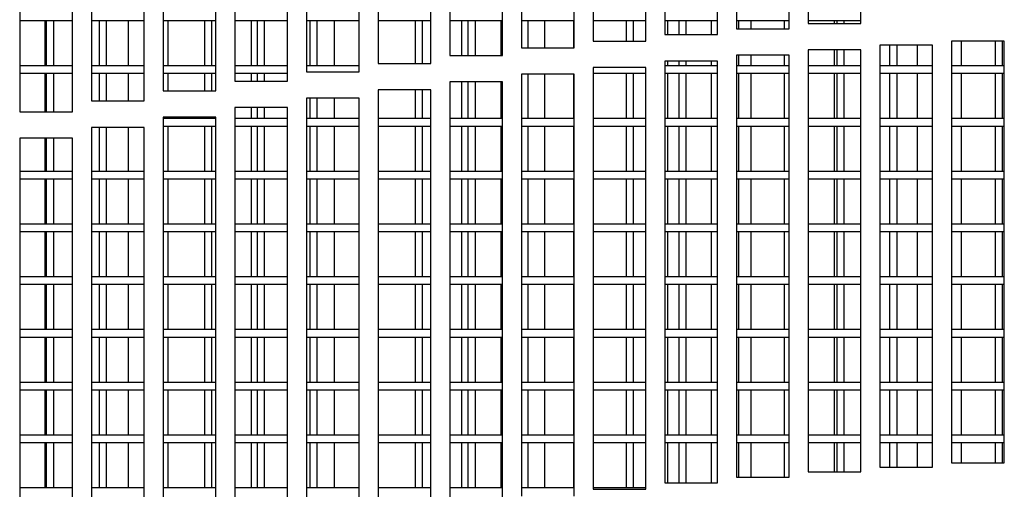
# Model space of a CAD drawing. Extents: x 10 to 130, y 5 to 85.
# Tile 18 of 51: x 20.71 to 25.38, y 30.65 to 32.88. Entities that reach past the tile are written whole.
import ezdxf

# ---------------------------------------------------------------- set-up
doc = ezdxf.new("R2010")
doc.units = 0
doc.layers.add('BODY', color=3, linetype='CONTINUOUS')

msp = doc.modelspace()

# ---------------------------------------------------------------- linework, layer by layer
at = {"layer": 'BODY', "linetype": 'CONTINUOUS'}
for p, q in [((24.4467, 34.8591), (24.4467, 32.8591)), ((24.6967, 32.8591), (24.6967, 34.8591)), ((23.7667, 34.8066), (23.7667, 32.8066)), ((24.0167, 32.8066), (24.0167, 34.8066)), ((24.1067, 34.8342), (24.1067, 32.8342)), ((24.3567, 32.8342), (24.3567, 34.8342)), ((23.4267, 34.7764), (23.4267, 32.7764)), ((23.6767, 32.7764), (23.6767, 34.7764)), ((22.7467, 34.7083), (22.7467, 32.7083)), ((22.9967, 32.7083), (22.9967, 34.7083)), ((23.0867, 34.7437), (23.0867, 32.7437)), ((23.3367, 32.7437), (23.3367, 34.7437)), ((22.4067, 34.6703), (22.4067, 32.6703)), ((22.6567, 32.6703), (22.6567, 34.6703)), ((22.0667, 34.6297), (22.0667, 32.6297)), ((22.3167, 32.6297), (22.3167, 34.6297)), ((21.7267, 34.5865), (21.7267, 32.5865)), ((21.9767, 32.5865), (21.9767, 34.5865)), ((21.3867, 34.5406), (21.3867, 32.5406)), ((21.6367, 32.5406), (21.6367, 34.5406)), ((21.0467, 34.4921), (21.0467, 32.4921)), ((21.2967, 32.4921), (21.2967, 34.4921)), ((20.7067, 34.4409), (20.7067, 32.4409)), ((20.9567, 32.4409), (20.9567, 34.4409)), ((20.7067, 32.8733), (20.9567, 32.8733)), ((20.8262, 32.8733), (20.8262, 32.6583)), ((20.8329, 32.8733), (20.8329, 32.6583)), ((20.8679, 32.6583), (20.8679, 32.8733)), ((21.0467, 32.8733), (21.2967, 32.8733)), ((21.0829, 32.8733), (21.0829, 32.6583)), ((21.1179, 32.6583), (21.1179, 32.8733)), ((21.2212, 32.8733), (21.2212, 32.6583)), ((21.3867, 32.8733), (21.6367, 32.8733)), ((21.4087, 32.8733), (21.4087, 32.6583)), ((21.5829, 32.8733), (21.5829, 32.6583)), ((21.6179, 32.6583), (21.6179, 32.8733)), ((21.7267, 32.8733), (21.9767, 32.8733)), ((21.8038, 32.8733), (21.8038, 32.6583)), ((21.8329, 32.8733), (21.8329, 32.6583)), ((21.8679, 32.6583), (21.8679, 32.8733)), ((22.0667, 32.8733), (22.3167, 32.8733)), ((22.0829, 32.8733), (22.0829, 32.6583)), ((22.1179, 32.6583), (22.1179, 32.8733)), ((22.1988, 32.8733), (22.1988, 32.6583)), ((22.4067, 32.8733), (22.6567, 32.8733)), ((22.5829, 32.8733), (22.5829, 32.6703)), ((22.6179, 32.6703), (22.6179, 32.8733)), ((22.7467, 32.8733), (22.9967, 32.8733)), ((22.8014, 32.8733), (22.8014, 32.7083)), ((22.8329, 32.8733), (22.8329, 32.7083)), ((22.8679, 32.7083), (22.8679, 32.8733)), ((22.9889, 32.8733), (22.9889, 32.7083)), ((23.0867, 32.8733), (23.3367, 32.8733)), ((23.1179, 32.7437), (23.1179, 32.8733)), ((23.1964, 32.8733), (23.1964, 32.7437)), ((23.3329, 32.8733), (23.3329, 32.7437)), ((23.4267, 32.8733), (23.6767, 32.8733)), ((23.5829, 32.8733), (23.5829, 32.7764)), ((23.6179, 32.7764), (23.6179, 32.8733)), ((23.7667, 32.8733), (24.0167, 32.8733)), ((23.779, 32.8733), (23.779, 32.8066)), ((23.8329, 32.8733), (23.8329, 32.8066)), ((23.8679, 32.8066), (23.8679, 32.8733)), ((23.9865, 32.8733), (23.9865, 32.8066)), ((24.1067, 32.8733), (24.3567, 32.8733)), ((24.1067, 32.8342), (24.3567, 32.8342)), ((24.1179, 32.8342), (24.1179, 32.8733)), ((24.174, 32.8733), (24.174, 32.8342)), ((24.3329, 32.8733), (24.3329, 32.8342)), ((24.4467, 32.8733), (24.6967, 32.8733)), ((24.4467, 32.8591), (24.6967, 32.8591)), ((24.5691, 32.8733), (24.5691, 32.8591)), ((24.5829, 32.8733), (24.5829, 32.8591)), ((24.6179, 32.8591), (24.6179, 32.8733)), ((23.7667, 32.8066), (24.0167, 32.8066)), ((23.0867, 32.7437), (23.3367, 32.7437)), ((23.4267, 32.7764), (23.6767, 32.7764)), ((24.7867, 32.7565), (24.7867, 30.7565)), ((25.0367, 32.7565), (24.7867, 32.7565)), ((24.8329, 32.7565), (24.8329, 32.6583)), ((24.8679, 32.6583), (24.8679, 32.7565)), ((24.9641, 32.7565), (24.9641, 32.6583)), ((25.0367, 30.7565), (25.0367, 32.7565)), ((25.1267, 32.7763), (25.1267, 30.7763)), ((25.3767, 32.7763), (25.1267, 32.7763)), ((25.1716, 32.7763), (25.1716, 32.6583)), ((25.3329, 32.7763), (25.3329, 32.6583)), ((25.3679, 32.6583), (25.3679, 32.7763)), ((25.3767, 30.7763), (25.3767, 32.7763)), ((22.7467, 32.7083), (22.9967, 32.7083)), ((24.3567, 32.7092), (24.1067, 32.7092)), ((24.1067, 32.7092), (24.1067, 30.7092)), ((24.1179, 32.6583), (24.1179, 32.7092)), ((24.174, 32.7092), (24.174, 32.6583)), ((24.3329, 32.7092), (24.3329, 32.6583)), ((24.3567, 30.7092), (24.3567, 32.7092)), ((24.4467, 32.7341), (24.4467, 30.7341)), ((24.6967, 32.7341), (24.4467, 32.7341)), ((24.5691, 32.7341), (24.5691, 32.6583)), ((24.5829, 32.7341), (24.5829, 32.6583)), ((24.6179, 32.6583), (24.6179, 32.7341)), ((24.6967, 30.7341), (24.6967, 32.7341)), ((20.9567, 32.6583), (20.7067, 32.6583)), ((21.2967, 32.6583), (21.0467, 32.6583)), ((21.6367, 32.6583), (21.3867, 32.6583)), ((21.9767, 32.6583), (21.7267, 32.6583)), ((22.3167, 32.6583), (22.0667, 32.6583)), ((22.4067, 32.6703), (22.6567, 32.6703)), ((23.6767, 32.6514), (23.4267, 32.6514)), ((23.4267, 32.6514), (23.4267, 30.6514)), ((23.6767, 30.6514), (23.6767, 32.6514)), ((24.0167, 32.6816), (23.7667, 32.6816)), ((23.7667, 32.6816), (23.7667, 30.6816)), ((24.0167, 32.6583), (23.7667, 32.6583)), ((23.779, 32.6816), (23.779, 32.6583)), ((23.8329, 32.6816), (23.8329, 32.6583)), ((23.8679, 32.6583), (23.8679, 32.6816)), ((23.9865, 32.6816), (23.9865, 32.6583)), ((24.0167, 30.6816), (24.0167, 32.6816)), ((24.3567, 32.6583), (24.1067, 32.6583)), ((24.6967, 32.6583), (24.4467, 32.6583)), ((25.0367, 32.6583), (24.7867, 32.6583)), ((25.3767, 32.6583), (25.1267, 32.6583)), ((20.7067, 32.6233), (20.9567, 32.6233)), ((20.8262, 32.6233), (20.8262, 32.4409)), ((20.8329, 32.6233), (20.8329, 32.4409)), ((20.8679, 32.4409), (20.8679, 32.6233)), ((21.0467, 32.6233), (21.2967, 32.6233)), ((21.0829, 32.6233), (21.0829, 32.4921)), ((21.1179, 32.4921), (21.1179, 32.6233)), ((21.2212, 32.6233), (21.2212, 32.4921)), ((21.3867, 32.6233), (21.6367, 32.6233)), ((21.4087, 32.6233), (21.4087, 32.5406)), ((21.5829, 32.6233), (21.5829, 32.5406)), ((21.6179, 32.5406), (21.6179, 32.6233)), ((21.7267, 32.6233), (21.9767, 32.6233)), ((21.8038, 32.6233), (21.8038, 32.5865)), ((21.8329, 32.6233), (21.8329, 32.5865)), ((21.8679, 32.5865), (21.8679, 32.6233)), ((22.0667, 32.6297), (22.3167, 32.6297)), ((23.3367, 32.6187), (23.0867, 32.6187)), ((23.0867, 32.6187), (23.0867, 30.6187)), ((23.1179, 32.4083), (23.1179, 32.6187)), ((23.1964, 32.6187), (23.1964, 32.4083)), ((23.3329, 32.6187), (23.3329, 32.4083)), ((23.3367, 30.6187), (23.3367, 32.6187)), ((23.4267, 32.6233), (23.6767, 32.6233)), ((23.5829, 32.6233), (23.5829, 32.4083)), ((23.6179, 32.4083), (23.6179, 32.6233)), ((23.7667, 32.6233), (24.0167, 32.6233)), ((23.779, 32.6233), (23.779, 32.4083)), ((23.8329, 32.6233), (23.8329, 32.4083)), ((23.8679, 32.4083), (23.8679, 32.6233)), ((23.9865, 32.6233), (23.9865, 32.4083)), ((24.1067, 32.6233), (24.3567, 32.6233)), ((24.1179, 32.4083), (24.1179, 32.6233)), ((24.174, 32.6233), (24.174, 32.4083)), ((24.3329, 32.6233), (24.3329, 32.4083)), ((24.4467, 32.6233), (24.6967, 32.6233)), ((24.5691, 32.6233), (24.5691, 32.4083)), ((24.5829, 32.6233), (24.5829, 32.4083)), ((24.6179, 32.4083), (24.6179, 32.6233)), ((24.7867, 32.6233), (25.0367, 32.6233)), ((24.8329, 32.6233), (24.8329, 32.4083)), ((24.8679, 32.4083), (24.8679, 32.6233)), ((24.9641, 32.6233), (24.9641, 32.4083)), ((25.1267, 32.6233), (25.3767, 32.6233)), ((25.1716, 32.6233), (25.1716, 32.4083)), ((25.3329, 32.6233), (25.3329, 32.4083)), ((25.3679, 32.4083), (25.3679, 32.6233)), ((21.7267, 32.5865), (21.9767, 32.5865)), ((22.9967, 32.5833), (22.7467, 32.5833)), ((22.7467, 32.5833), (22.7467, 30.5833)), ((22.8014, 32.5833), (22.8014, 32.4083)), ((22.8329, 32.5833), (22.8329, 32.4083)), ((22.8679, 32.4083), (22.8679, 32.5833)), ((22.9889, 32.5833), (22.9889, 32.4083)), ((22.9967, 30.5833), (22.9967, 32.5833)), ((21.3867, 32.5406), (21.6367, 32.5406)), ((22.3167, 32.5047), (22.0667, 32.5047)), ((22.0667, 32.5047), (22.0667, 30.5047)), ((22.0829, 32.5047), (22.0829, 32.4083)), ((22.1179, 32.4083), (22.1179, 32.5047)), ((22.1988, 32.5047), (22.1988, 32.4083)), ((22.3167, 30.5047), (22.3167, 32.5047)), ((22.6567, 32.5453), (22.4067, 32.5453)), ((22.4067, 32.5453), (22.4067, 30.5453)), ((22.5829, 32.5453), (22.5829, 32.4083)), ((22.6179, 32.4083), (22.6179, 32.5453)), ((22.6567, 30.5453), (22.6567, 32.5453)), ((21.0467, 32.4921), (21.2967, 32.4921)), ((21.7267, 32.4615), (21.7267, 30.4615)), ((21.9767, 32.4615), (21.7267, 32.4615)), ((21.8038, 32.4615), (21.8038, 32.4083)), ((21.8329, 32.4615), (21.8329, 32.4083)), ((21.8679, 32.4083), (21.8679, 32.4615)), ((21.9767, 30.4615), (21.9767, 32.4615)), ((20.7067, 32.4409), (20.9567, 32.4409)), ((21.3867, 32.4156), (21.3867, 30.4156)), ((21.6367, 32.4156), (21.3867, 32.4156)), ((21.4087, 32.4156), (21.4087, 32.4083)), ((21.5829, 32.4156), (21.5829, 32.4083)), ((21.6179, 32.4083), (21.6179, 32.4156)), ((21.6367, 30.4156), (21.6367, 32.4156)), ((21.2967, 32.3671), (21.0467, 32.3671)), ((21.0467, 32.3671), (21.0467, 30.3671)), ((21.0829, 32.3671), (21.0829, 32.1583)), ((21.1179, 32.1583), (21.1179, 32.3671)), ((21.2212, 32.3671), (21.2212, 32.1583)), ((21.2967, 30.3671), (21.2967, 32.3671)), ((21.6367, 32.4083), (21.3867, 32.4083)), ((21.3867, 32.3733), (21.6367, 32.3733)), ((21.4087, 32.3733), (21.4087, 32.1583)), ((21.5829, 32.3733), (21.5829, 32.1583)), ((21.6179, 32.1583), (21.6179, 32.3733)), ((21.9767, 32.4083), (21.7267, 32.4083)), ((21.7267, 32.3733), (21.9767, 32.3733)), ((21.8038, 32.3733), (21.8038, 32.1583)), ((21.8329, 32.3733), (21.8329, 32.1583)), ((21.8679, 32.1583), (21.8679, 32.3733)), ((22.3167, 32.4083), (22.0667, 32.4083)), ((22.0667, 32.3733), (22.3167, 32.3733)), ((22.0829, 32.3733), (22.0829, 32.1583)), ((22.1179, 32.1583), (22.1179, 32.3733)), ((22.1988, 32.3733), (22.1988, 32.1583)), ((22.6567, 32.4083), (22.4067, 32.4083)), ((22.4067, 32.3733), (22.6567, 32.3733)), ((22.5829, 32.3733), (22.5829, 32.1583)), ((22.6179, 32.1583), (22.6179, 32.3733)), ((22.9967, 32.4083), (22.7467, 32.4083)), ((22.7467, 32.3733), (22.9967, 32.3733)), ((22.8014, 32.3733), (22.8014, 32.1583)), ((22.8329, 32.3733), (22.8329, 32.1583)), ((22.8679, 32.1583), (22.8679, 32.3733)), ((22.9889, 32.3733), (22.9889, 32.1583)), ((23.3367, 32.4083), (23.0867, 32.4083)), ((23.0867, 32.3733), (23.3367, 32.3733)), ((23.1179, 32.1583), (23.1179, 32.3733)), ((23.1964, 32.3733), (23.1964, 32.1583)), ((23.3329, 32.3733), (23.3329, 32.1583)), ((23.6767, 32.4083), (23.4267, 32.4083)), ((23.4267, 32.3733), (23.6767, 32.3733)), ((23.5829, 32.3733), (23.5829, 32.1583)), ((23.6179, 32.1583), (23.6179, 32.3733)), ((24.0167, 32.4083), (23.7667, 32.4083)), ((23.7667, 32.3733), (24.0167, 32.3733)), ((23.779, 32.3733), (23.779, 32.1583)), ((23.8329, 32.3733), (23.8329, 32.1583)), ((23.8679, 32.1583), (23.8679, 32.3733)), ((23.9865, 32.3733), (23.9865, 32.1583)), ((24.3567, 32.4083), (24.1067, 32.4083)), ((24.1067, 32.3733), (24.3567, 32.3733)), ((24.1179, 32.1583), (24.1179, 32.3733)), ((24.174, 32.3733), (24.174, 32.1583)), ((24.3329, 32.3733), (24.3329, 32.1583)), ((24.6967, 32.4083), (24.4467, 32.4083)), ((24.4467, 32.3733), (24.6967, 32.3733)), ((24.5691, 32.3733), (24.5691, 32.1583)), ((24.5829, 32.3733), (24.5829, 32.1583)), ((24.6179, 32.1583), (24.6179, 32.3733)), ((25.0367, 32.4083), (24.7867, 32.4083)), ((24.7867, 32.3733), (25.0367, 32.3733)), ((24.8329, 32.3733), (24.8329, 32.1583)), ((24.8679, 32.1583), (24.8679, 32.3733)), ((24.9641, 32.3733), (24.9641, 32.1583)), ((25.3767, 32.4083), (25.1267, 32.4083)), ((25.1267, 32.3733), (25.3767, 32.3733)), ((25.1716, 32.3733), (25.1716, 32.1583)), ((25.3329, 32.3733), (25.3329, 32.1583)), ((25.3679, 32.1583), (25.3679, 32.3733)), ((20.9567, 32.3159), (20.7067, 32.3159)), ((20.7067, 32.3159), (20.7067, 30.3159)), ((20.8262, 32.3159), (20.8262, 32.1583)), ((20.8329, 32.3159), (20.8329, 32.1583)), ((20.8679, 32.1583), (20.8679, 32.3159)), ((20.9567, 30.3159), (20.9567, 32.3159)), ((20.9567, 32.1583), (20.7067, 32.1583)), ((21.2967, 32.1583), (21.0467, 32.1583)), ((21.6367, 32.1583), (21.3867, 32.1583)), ((21.9767, 32.1583), (21.7267, 32.1583)), ((22.3167, 32.1583), (22.0667, 32.1583)), ((22.6567, 32.1583), (22.4067, 32.1583)), ((22.9967, 32.1583), (22.7467, 32.1583)), ((23.3367, 32.1583), (23.0867, 32.1583)), ((23.6767, 32.1583), (23.4267, 32.1583)), ((24.0167, 32.1583), (23.7667, 32.1583)), ((24.3567, 32.1583), (24.1067, 32.1583)), ((24.6967, 32.1583), (24.4467, 32.1583)), ((25.0367, 32.1583), (24.7867, 32.1583)), ((25.3767, 32.1583), (25.1267, 32.1583)), ((20.7067, 32.1233), (20.9567, 32.1233)), ((20.8262, 32.1233), (20.8262, 31.9083)), ((20.8329, 32.1233), (20.8329, 31.9083)), ((20.8679, 31.9083), (20.8679, 32.1233)), ((21.0467, 32.1233), (21.2967, 32.1233)), ((21.0829, 32.1233), (21.0829, 31.9083)), ((21.1179, 31.9083), (21.1179, 32.1233)), ((21.2212, 32.1233), (21.2212, 31.9083)), ((21.3867, 32.1233), (21.6367, 32.1233)), ((21.4087, 32.1233), (21.4087, 31.9083)), ((21.5829, 32.1233), (21.5829, 31.9083)), ((21.6179, 31.9083), (21.6179, 32.1233)), ((21.7267, 32.1233), (21.9767, 32.1233)), ((21.8038, 32.1233), (21.8038, 31.9083)), ((21.8329, 32.1233), (21.8329, 31.9083)), ((21.8679, 31.9083), (21.8679, 32.1233)), ((22.0667, 32.1233), (22.3167, 32.1233)), ((22.0829, 32.1233), (22.0829, 31.9083)), ((22.1179, 31.9083), (22.1179, 32.1233)), ((22.1988, 32.1233), (22.1988, 31.9083)), ((22.4067, 32.1233), (22.6567, 32.1233)), ((22.5829, 32.1233), (22.5829, 31.9083)), ((22.6179, 31.9083), (22.6179, 32.1233)), ((22.7467, 32.1233), (22.9967, 32.1233)), ((22.8014, 32.1233), (22.8014, 31.9083)), ((22.8329, 32.1233), (22.8329, 31.9083)), ((22.8679, 31.9083), (22.8679, 32.1233)), ((22.9889, 32.1233), (22.9889, 31.9083)), ((23.0867, 32.1233), (23.3367, 32.1233)), ((23.1179, 31.9083), (23.1179, 32.1233)), ((23.1964, 32.1233), (23.1964, 31.9083)), ((23.3329, 32.1233), (23.3329, 31.9083)), ((23.4267, 32.1233), (23.6767, 32.1233)), ((23.5829, 32.1233), (23.5829, 31.9083)), ((23.6179, 31.9083), (23.6179, 32.1233)), ((23.7667, 32.1233), (24.0167, 32.1233)), ((23.779, 32.1233), (23.779, 31.9083)), ((23.8329, 32.1233), (23.8329, 31.9083)), ((23.8679, 31.9083), (23.8679, 32.1233)), ((23.9865, 32.1233), (23.9865, 31.9083)), ((24.1067, 32.1233), (24.3567, 32.1233)), ((24.1179, 31.9083), (24.1179, 32.1233)), ((24.174, 32.1233), (24.174, 31.9083)), ((24.3329, 32.1233), (24.3329, 31.9083)), ((24.4467, 32.1233), (24.6967, 32.1233)), ((24.5691, 32.1233), (24.5691, 31.9083)), ((24.5829, 32.1233), (24.5829, 31.9083)), ((24.6179, 31.9083), (24.6179, 32.1233)), ((24.7867, 32.1233), (25.0367, 32.1233)), ((24.8329, 32.1233), (24.8329, 31.9083)), ((24.8679, 31.9083), (24.8679, 32.1233)), ((24.9641, 32.1233), (24.9641, 31.9083)), ((25.1267, 32.1233), (25.3767, 32.1233)), ((25.1716, 32.1233), (25.1716, 31.9083)), ((25.3329, 32.1233), (25.3329, 31.9083)), ((25.3679, 31.9083), (25.3679, 32.1233)), ((20.9567, 31.9083), (20.7067, 31.9083)), ((21.2967, 31.9083), (21.0467, 31.9083)), ((21.6367, 31.9083), (21.3867, 31.9083)), ((21.9767, 31.9083), (21.7267, 31.9083)), ((22.3167, 31.9083), (22.0667, 31.9083)), ((22.6567, 31.9083), (22.4067, 31.9083)), ((22.9967, 31.9083), (22.7467, 31.9083)), ((23.3367, 31.9083), (23.0867, 31.9083)), ((23.6767, 31.9083), (23.4267, 31.9083)), ((24.0167, 31.9083), (23.7667, 31.9083)), ((24.3567, 31.9083), (24.1067, 31.9083)), ((24.6967, 31.9083), (24.4467, 31.9083)), ((25.0367, 31.9083), (24.7867, 31.9083)), ((25.3767, 31.9083), (25.1267, 31.9083)), ((20.7067, 31.8733), (20.9567, 31.8733)), ((20.8262, 31.8733), (20.8262, 31.6583)), ((20.8329, 31.8733), (20.8329, 31.6583)), ((20.8679, 31.6583), (20.8679, 31.8733)), ((21.0467, 31.8733), (21.2967, 31.8733)), ((21.0829, 31.8733), (21.0829, 31.6583)), ((21.1179, 31.6583), (21.1179, 31.8733)), ((21.2212, 31.8733), (21.2212, 31.6583)), ((21.3867, 31.8733), (21.6367, 31.8733)), ((21.4087, 31.8733), (21.4087, 31.6583)), ((21.5829, 31.8733), (21.5829, 31.6583)), ((21.6179, 31.6583), (21.6179, 31.8733)), ((21.7267, 31.8733), (21.9767, 31.8733)), ((21.8038, 31.8733), (21.8038, 31.6583)), ((21.8329, 31.8733), (21.8329, 31.6583)), ((21.8679, 31.6583), (21.8679, 31.8733)), ((22.0667, 31.8733), (22.3167, 31.8733)), ((22.0829, 31.8733), (22.0829, 31.6583)), ((22.1179, 31.6583), (22.1179, 31.8733)), ((22.1988, 31.8733), (22.1988, 31.6583)), ((22.4067, 31.8733), (22.6567, 31.8733)), ((22.5829, 31.8733), (22.5829, 31.6583)), ((22.6179, 31.6583), (22.6179, 31.8733)), ((22.7467, 31.8733), (22.9967, 31.8733)), ((22.8014, 31.8733), (22.8014, 31.6583)), ((22.8329, 31.8733), (22.8329, 31.6583)), ((22.8679, 31.6583), (22.8679, 31.8733)), ((22.9889, 31.8733), (22.9889, 31.6583)), ((23.0867, 31.8733), (23.3367, 31.8733)), ((23.1179, 31.6583), (23.1179, 31.8733)), ((23.1964, 31.8733), (23.1964, 31.6583)), ((23.3329, 31.8733), (23.3329, 31.6583)), ((23.4267, 31.8733), (23.6767, 31.8733)), ((23.5829, 31.8733), (23.5829, 31.6583)), ((23.6179, 31.6583), (23.6179, 31.8733)), ((23.7667, 31.8733), (24.0167, 31.8733)), ((23.779, 31.8733), (23.779, 31.6583)), ((23.8329, 31.8733), (23.8329, 31.6583)), ((23.8679, 31.6583), (23.8679, 31.8733)), ((23.9865, 31.8733), (23.9865, 31.6583)), ((24.1067, 31.8733), (24.3567, 31.8733)), ((24.1179, 31.6583), (24.1179, 31.8733)), ((24.174, 31.8733), (24.174, 31.6583)), ((24.3329, 31.8733), (24.3329, 31.6583)), ((24.4467, 31.8733), (24.6967, 31.8733)), ((24.5691, 31.8733), (24.5691, 31.6583)), ((24.5829, 31.8733), (24.5829, 31.6583)), ((24.6179, 31.6583), (24.6179, 31.8733)), ((24.7867, 31.8733), (25.0367, 31.8733)), ((24.8329, 31.8733), (24.8329, 31.6583)), ((24.8679, 31.6583), (24.8679, 31.8733)), ((24.9641, 31.8733), (24.9641, 31.6583)), ((25.1267, 31.8733), (25.3767, 31.8733)), ((25.1716, 31.8733), (25.1716, 31.6583)), ((25.3329, 31.8733), (25.3329, 31.6583)), ((25.3679, 31.6583), (25.3679, 31.8733)), ((20.9567, 31.6583), (20.7067, 31.6583)), ((20.7067, 31.6233), (20.9567, 31.6233)), ((20.8262, 31.6233), (20.8262, 31.4083)), ((20.8329, 31.6233), (20.8329, 31.4083)), ((20.8679, 31.4083), (20.8679, 31.6233)), ((21.2967, 31.6583), (21.0467, 31.6583)), ((21.0467, 31.6233), (21.2967, 31.6233)), ((21.0829, 31.6233), (21.0829, 31.4083)), ((21.1179, 31.4083), (21.1179, 31.6233)), ((21.2212, 31.6233), (21.2212, 31.4083)), ((21.6367, 31.6583), (21.3867, 31.6583)), ((21.3867, 31.6233), (21.6367, 31.6233)), ((21.4087, 31.6233), (21.4087, 31.4083)), ((21.5829, 31.6233), (21.5829, 31.4083)), ((21.6179, 31.4083), (21.6179, 31.6233)), ((21.9767, 31.6583), (21.7267, 31.6583)), ((21.7267, 31.6233), (21.9767, 31.6233)), ((21.8038, 31.6233), (21.8038, 31.4083)), ((21.8329, 31.6233), (21.8329, 31.4083)), ((21.8679, 31.4083), (21.8679, 31.6233)), ((22.3167, 31.6583), (22.0667, 31.6583)), ((22.0667, 31.6233), (22.3167, 31.6233)), ((22.0829, 31.6233), (22.0829, 31.4083)), ((22.1179, 31.4083), (22.1179, 31.6233)), ((22.1988, 31.6233), (22.1988, 31.4083)), ((22.6567, 31.6583), (22.4067, 31.6583)), ((22.4067, 31.6233), (22.6567, 31.6233)), ((22.5829, 31.6233), (22.5829, 31.4083)), ((22.6179, 31.4083), (22.6179, 31.6233)), ((22.9967, 31.6583), (22.7467, 31.6583)), ((22.7467, 31.6233), (22.9967, 31.6233)), ((22.8014, 31.6233), (22.8014, 31.4083)), ((22.8329, 31.6233), (22.8329, 31.4083)), ((22.8679, 31.4083), (22.8679, 31.6233)), ((22.9889, 31.6233), (22.9889, 31.4083)), ((23.3367, 31.6583), (23.0867, 31.6583)), ((23.0867, 31.6233), (23.3367, 31.6233)), ((23.1179, 31.4083), (23.1179, 31.6233)), ((23.1964, 31.6233), (23.1964, 31.4083)), ((23.3329, 31.6233), (23.3329, 31.4083)), ((23.6767, 31.6583), (23.4267, 31.6583)), ((23.4267, 31.6233), (23.6767, 31.6233)), ((23.5829, 31.6233), (23.5829, 31.4083)), ((23.6179, 31.4083), (23.6179, 31.6233)), ((24.0167, 31.6583), (23.7667, 31.6583)), ((23.7667, 31.6233), (24.0167, 31.6233)), ((23.779, 31.6233), (23.779, 31.4083)), ((23.8329, 31.6233), (23.8329, 31.4083)), ((23.8679, 31.4083), (23.8679, 31.6233)), ((23.9865, 31.6233), (23.9865, 31.4083)), ((24.3567, 31.6583), (24.1067, 31.6583)), ((24.1067, 31.6233), (24.3567, 31.6233)), ((24.1179, 31.4083), (24.1179, 31.6233)), ((24.174, 31.6233), (24.174, 31.4083)), ((24.3329, 31.6233), (24.3329, 31.4083)), ((24.6967, 31.6583), (24.4467, 31.6583)), ((24.4467, 31.6233), (24.6967, 31.6233)), ((24.5691, 31.6233), (24.5691, 31.4083)), ((24.5829, 31.6233), (24.5829, 31.4083)), ((24.6179, 31.4083), (24.6179, 31.6233)), ((25.0367, 31.6583), (24.7867, 31.6583)), ((24.7867, 31.6233), (25.0367, 31.6233)), ((24.8329, 31.6233), (24.8329, 31.4083)), ((24.8679, 31.4083), (24.8679, 31.6233)), ((24.9641, 31.6233), (24.9641, 31.4083)), ((25.3767, 31.6583), (25.1267, 31.6583)), ((25.1267, 31.6233), (25.3767, 31.6233)), ((25.1716, 31.6233), (25.1716, 31.4083)), ((25.3329, 31.6233), (25.3329, 31.4083)), ((25.3679, 31.4083), (25.3679, 31.6233)), ((20.9567, 31.4083), (20.7067, 31.4083)), ((21.2967, 31.4083), (21.0467, 31.4083)), ((21.6367, 31.4083), (21.3867, 31.4083)), ((21.9767, 31.4083), (21.7267, 31.4083)), ((22.3167, 31.4083), (22.0667, 31.4083)), ((22.6567, 31.4083), (22.4067, 31.4083)), ((22.9967, 31.4083), (22.7467, 31.4083)), ((23.3367, 31.4083), (23.0867, 31.4083)), ((23.6767, 31.4083), (23.4267, 31.4083)), ((24.0167, 31.4083), (23.7667, 31.4083)), ((24.3567, 31.4083), (24.1067, 31.4083)), ((24.6967, 31.4083), (24.4467, 31.4083)), ((25.0367, 31.4083), (24.7867, 31.4083)), ((25.3767, 31.4083), (25.1267, 31.4083)), ((20.7067, 31.3733), (20.9567, 31.3733)), ((20.8262, 31.3733), (20.8262, 31.1583)), ((20.8329, 31.3733), (20.8329, 31.1583)), ((20.8679, 31.1583), (20.8679, 31.3733)), ((21.0467, 31.3733), (21.2967, 31.3733)), ((21.0829, 31.3733), (21.0829, 31.1583)), ((21.1179, 31.1583), (21.1179, 31.3733)), ((21.2212, 31.3733), (21.2212, 31.1583)), ((21.3867, 31.3733), (21.6367, 31.3733)), ((21.4087, 31.3733), (21.4087, 31.1583)), ((21.5829, 31.3733), (21.5829, 31.1583)), ((21.6179, 31.1583), (21.6179, 31.3733)), ((21.7267, 31.3733), (21.9767, 31.3733)), ((21.8038, 31.3733), (21.8038, 31.1583)), ((21.8329, 31.3733), (21.8329, 31.1583)), ((21.8679, 31.1583), (21.8679, 31.3733)), ((22.0667, 31.3733), (22.3167, 31.3733)), ((22.0829, 31.3733), (22.0829, 31.1583)), ((22.1179, 31.1583), (22.1179, 31.3733)), ((22.1988, 31.3733), (22.1988, 31.1583)), ((22.4067, 31.3733), (22.6567, 31.3733)), ((22.5829, 31.3733), (22.5829, 31.1583)), ((22.6179, 31.1583), (22.6179, 31.3733)), ((22.7467, 31.3733), (22.9967, 31.3733)), ((22.8014, 31.3733), (22.8014, 31.1583)), ((22.8329, 31.3733), (22.8329, 31.1583)), ((22.8679, 31.1583), (22.8679, 31.3733)), ((22.9889, 31.3733), (22.9889, 31.1583)), ((23.0867, 31.3733), (23.3367, 31.3733)), ((23.1179, 31.1583), (23.1179, 31.3733)), ((23.1964, 31.3733), (23.1964, 31.1583)), ((23.3329, 31.3733), (23.3329, 31.1583)), ((23.4267, 31.3733), (23.6767, 31.3733)), ((23.5829, 31.3733), (23.5829, 31.1583)), ((23.6179, 31.1583), (23.6179, 31.3733)), ((23.7667, 31.3733), (24.0167, 31.3733)), ((23.779, 31.3733), (23.779, 31.1583)), ((23.8329, 31.3733), (23.8329, 31.1583)), ((23.8679, 31.1583), (23.8679, 31.3733)), ((23.9865, 31.3733), (23.9865, 31.1583)), ((24.1067, 31.3733), (24.3567, 31.3733)), ((24.1179, 31.1583), (24.1179, 31.3733)), ((24.174, 31.3733), (24.174, 31.1583)), ((24.3329, 31.3733), (24.3329, 31.1583)), ((24.4467, 31.3733), (24.6967, 31.3733)), ((24.5691, 31.3733), (24.5691, 31.1583)), ((24.5829, 31.3733), (24.5829, 31.1583)), ((24.6179, 31.1583), (24.6179, 31.3733)), ((24.7867, 31.3733), (25.0367, 31.3733)), ((24.8329, 31.3733), (24.8329, 31.1583)), ((24.8679, 31.1583), (24.8679, 31.3733)), ((24.9641, 31.3733), (24.9641, 31.1583)), ((25.1267, 31.3733), (25.3767, 31.3733)), ((25.1716, 31.3733), (25.1716, 31.1583)), ((25.3329, 31.3733), (25.3329, 31.1583)), ((25.3679, 31.1583), (25.3679, 31.3733)), ((20.9567, 31.1583), (20.7067, 31.1583)), ((21.2967, 31.1583), (21.0467, 31.1583)), ((21.6367, 31.1583), (21.3867, 31.1583)), ((21.9767, 31.1583), (21.7267, 31.1583)), ((22.3167, 31.1583), (22.0667, 31.1583)), ((22.6567, 31.1583), (22.4067, 31.1583)), ((22.9967, 31.1583), (22.7467, 31.1583)), ((23.3367, 31.1583), (23.0867, 31.1583)), ((23.6767, 31.1583), (23.4267, 31.1583)), ((24.0167, 31.1583), (23.7667, 31.1583)), ((24.3567, 31.1583), (24.1067, 31.1583)), ((24.6967, 31.1583), (24.4467, 31.1583)), ((25.0367, 31.1583), (24.7867, 31.1583)), ((25.3767, 31.1583), (25.1267, 31.1583)), ((20.7067, 31.1233), (20.9567, 31.1233)), ((20.8262, 31.1233), (20.8262, 30.9083)), ((20.8329, 31.1233), (20.8329, 30.9083)), ((20.8679, 30.9083), (20.8679, 31.1233)), ((21.0467, 31.1233), (21.2967, 31.1233)), ((21.0829, 31.1233), (21.0829, 30.9083)), ((21.1179, 30.9083), (21.1179, 31.1233)), ((21.2212, 31.1233), (21.2212, 30.9083)), ((21.3867, 31.1233), (21.6367, 31.1233)), ((21.4087, 31.1233), (21.4087, 30.9083)), ((21.5829, 31.1233), (21.5829, 30.9083)), ((21.6179, 30.9083), (21.6179, 31.1233)), ((21.7267, 31.1233), (21.9767, 31.1233)), ((21.8038, 31.1233), (21.8038, 30.9083)), ((21.8329, 31.1233), (21.8329, 30.9083)), ((21.8679, 30.9083), (21.8679, 31.1233)), ((22.0667, 31.1233), (22.3167, 31.1233)), ((22.0829, 31.1233), (22.0829, 30.9083)), ((22.1179, 30.9083), (22.1179, 31.1233)), ((22.1988, 31.1233), (22.1988, 30.9083)), ((22.4067, 31.1233), (22.6567, 31.1233)), ((22.5829, 31.1233), (22.5829, 30.9083)), ((22.6179, 30.9083), (22.6179, 31.1233)), ((22.7467, 31.1233), (22.9967, 31.1233)), ((22.8014, 31.1233), (22.8014, 30.9083)), ((22.8329, 31.1233), (22.8329, 30.9083)), ((22.8679, 30.9083), (22.8679, 31.1233)), ((22.9889, 31.1233), (22.9889, 30.9083)), ((23.0867, 31.1233), (23.3367, 31.1233)), ((23.1179, 30.9083), (23.1179, 31.1233)), ((23.1964, 31.1233), (23.1964, 30.9083)), ((23.3329, 31.1233), (23.3329, 30.9083)), ((23.4267, 31.1233), (23.6767, 31.1233)), ((23.5829, 31.1233), (23.5829, 30.9083)), ((23.6179, 30.9083), (23.6179, 31.1233)), ((23.7667, 31.1233), (24.0167, 31.1233)), ((23.779, 31.1233), (23.779, 30.9083)), ((23.8329, 31.1233), (23.8329, 30.9083)), ((23.8679, 30.9083), (23.8679, 31.1233)), ((23.9865, 31.1233), (23.9865, 30.9083)), ((24.1067, 31.1233), (24.3567, 31.1233)), ((24.1179, 30.9083), (24.1179, 31.1233)), ((24.174, 31.1233), (24.174, 30.9083)), ((24.3329, 31.1233), (24.3329, 30.9083)), ((24.4467, 31.1233), (24.6967, 31.1233)), ((24.5691, 31.1233), (24.5691, 30.9083)), ((24.5829, 31.1233), (24.5829, 30.9083)), ((24.6179, 30.9083), (24.6179, 31.1233)), ((24.7867, 31.1233), (25.0367, 31.1233)), ((24.8329, 31.1233), (24.8329, 30.9083)), ((24.8679, 30.9083), (24.8679, 31.1233)), ((24.9641, 31.1233), (24.9641, 30.9083)), ((25.1267, 31.1233), (25.3767, 31.1233)), ((25.1716, 31.1233), (25.1716, 30.9083)), ((25.3329, 31.1233), (25.3329, 30.9083)), ((25.3679, 30.9083), (25.3679, 31.1233)), ((20.9567, 30.9083), (20.7067, 30.9083)), ((20.7067, 30.8733), (20.9567, 30.8733)), ((20.8262, 30.8733), (20.8262, 30.6583)), ((20.8329, 30.8733), (20.8329, 30.6583)), ((20.8679, 30.6583), (20.8679, 30.8733)), ((21.2967, 30.9083), (21.0467, 30.9083)), ((21.0467, 30.8733), (21.2967, 30.8733)), ((21.0829, 30.8733), (21.0829, 30.6583)), ((21.1179, 30.6583), (21.1179, 30.8733)), ((21.2212, 30.8733), (21.2212, 30.6583)), ((21.6367, 30.9083), (21.3867, 30.9083)), ((21.3867, 30.8733), (21.6367, 30.8733)), ((21.4087, 30.8733), (21.4087, 30.6583)), ((21.5829, 30.8733), (21.5829, 30.6583)), ((21.6179, 30.6583), (21.6179, 30.8733)), ((21.9767, 30.9083), (21.7267, 30.9083)), ((21.7267, 30.8733), (21.9767, 30.8733)), ((21.8038, 30.8733), (21.8038, 30.6583)), ((21.8329, 30.8733), (21.8329, 30.6583)), ((21.8679, 30.6583), (21.8679, 30.8733)), ((22.3167, 30.9083), (22.0667, 30.9083)), ((22.0667, 30.8733), (22.3167, 30.8733)), ((22.0829, 30.8733), (22.0829, 30.6583)), ((22.1179, 30.6583), (22.1179, 30.8733)), ((22.1988, 30.8733), (22.1988, 30.6583)), ((22.6567, 30.9083), (22.4067, 30.9083)), ((22.4067, 30.8733), (22.6567, 30.8733)), ((22.5829, 30.8733), (22.5829, 30.6583)), ((22.6179, 30.6583), (22.6179, 30.8733)), ((22.9967, 30.9083), (22.7467, 30.9083)), ((22.7467, 30.8733), (22.9967, 30.8733)), ((22.8014, 30.8733), (22.8014, 30.6583)), ((22.8329, 30.8733), (22.8329, 30.6583)), ((22.8679, 30.6583), (22.8679, 30.8733)), ((22.9889, 30.8733), (22.9889, 30.6583)), ((23.3367, 30.9083), (23.0867, 30.9083)), ((23.0867, 30.8733), (23.3367, 30.8733)), ((23.1179, 30.6583), (23.1179, 30.8733)), ((23.1964, 30.8733), (23.1964, 30.6583)), ((23.3329, 30.8733), (23.3329, 30.6583)), ((23.6767, 30.9083), (23.4267, 30.9083)), ((23.4267, 30.8733), (23.6767, 30.8733)), ((23.5829, 30.8733), (23.5829, 30.6583)), ((23.6179, 30.6583), (23.6179, 30.8733)), ((24.0167, 30.9083), (23.7667, 30.9083)), ((23.7667, 30.8733), (24.0167, 30.8733)), ((23.779, 30.8733), (23.779, 30.6816)), ((23.8329, 30.8733), (23.8329, 30.6816)), ((23.8679, 30.6816), (23.8679, 30.8733)), ((23.9865, 30.8733), (23.9865, 30.6816)), ((24.3567, 30.9083), (24.1067, 30.9083)), ((24.1067, 30.8733), (24.3567, 30.8733)), ((24.1179, 30.7092), (24.1179, 30.8733)), ((24.174, 30.8733), (24.174, 30.7092)), ((24.3329, 30.8733), (24.3329, 30.7092)), ((24.6967, 30.9083), (24.4467, 30.9083)), ((24.4467, 30.8733), (24.6967, 30.8733)), ((24.5691, 30.8733), (24.5691, 30.7341)), ((24.5829, 30.8733), (24.5829, 30.7341)), ((24.6179, 30.7341), (24.6179, 30.8733)), ((25.0367, 30.9083), (24.7867, 30.9083)), ((24.7867, 30.8733), (25.0367, 30.8733)), ((24.8329, 30.8733), (24.8329, 30.7565)), ((24.8679, 30.7565), (24.8679, 30.8733)), ((24.9641, 30.8733), (24.9641, 30.7565)), ((25.3767, 30.9083), (25.1267, 30.9083)), ((25.1267, 30.8733), (25.3767, 30.8733)), ((25.1716, 30.8733), (25.1716, 30.7763)), ((25.3329, 30.8733), (25.3329, 30.7763)), ((25.3679, 30.7763), (25.3679, 30.8733)), ((25.1267, 30.7763), (25.3767, 30.7763)), ((24.4467, 30.7341), (24.6967, 30.7341)), ((24.7867, 30.7565), (25.0367, 30.7565)), ((24.1067, 30.7092), (24.3567, 30.7092)), ((20.9567, 30.6583), (20.7067, 30.6583)), ((21.2967, 30.6583), (21.0467, 30.6583)), ((21.6367, 30.6583), (21.3867, 30.6583)), ((21.9767, 30.6583), (21.7267, 30.6583)), ((22.3167, 30.6583), (22.0667, 30.6583)), ((22.6567, 30.6583), (22.4067, 30.6583)), ((22.9967, 30.6583), (22.7467, 30.6583)), ((23.3367, 30.6583), (23.0867, 30.6583)), ((23.6767, 30.6583), (23.4267, 30.6583)), ((23.4267, 30.6514), (23.6767, 30.6514)), ((23.7667, 30.6816), (24.0167, 30.6816))]:
    msp.add_line(p, q, dxfattribs=at)

doc.saveas('drawing.dxf')
